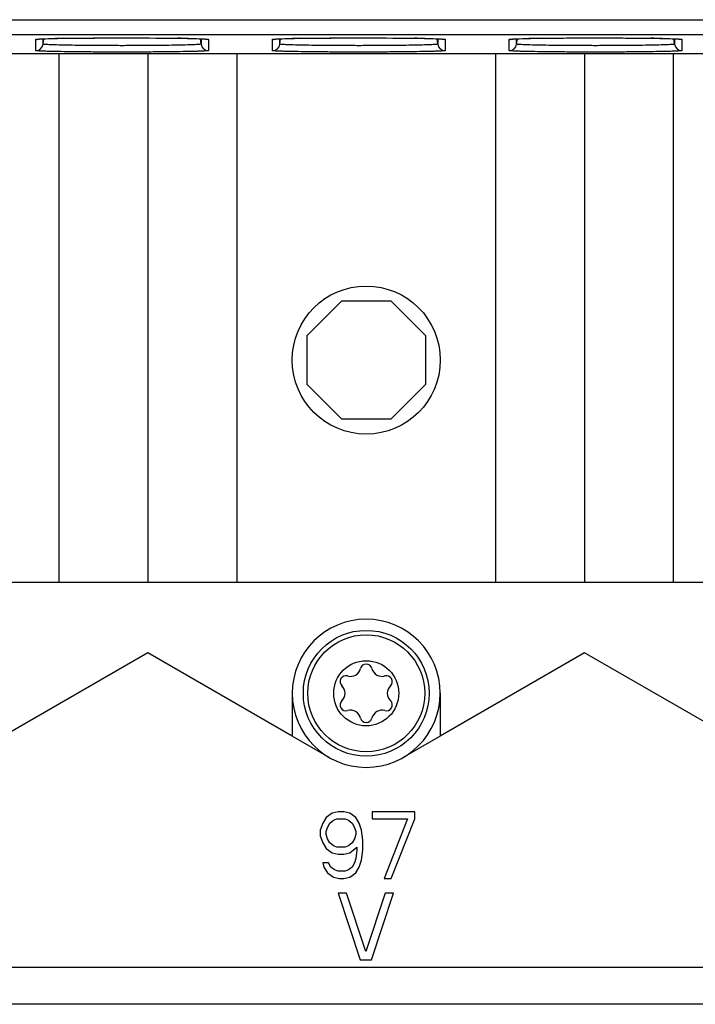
# Model space of a CAD drawing. Header units: inches. Extents: x 0 to 117, y 0 to 83.
# Tile 12 of 77: x 18.99 to 20.79, y 29.71 to 32.33. Entities that reach past the tile are written whole.
import ezdxf

# ---------------------------------------------------------------- set-up
doc = ezdxf.new("R2010")
doc.units = ezdxf.units.IN
doc.header["$LTSCALE"] = 6.431102
doc.header["$MEASUREMENT"] = 0
doc.layers.get('0').update_dxf_attribs({"linetype": 'CONTINUOUS'})
doc.layers.add('02___PRT_ALL_AXES', color=7, linetype='CONTINUOUS')

msp = doc.modelspace()

# ---------------------------------------------------------------- linework, layer by layer
at = {"color": 7, "linetype": 'CONTINUOUS'}
for p, q in [((11.5458, 32.326), (22.1583, 32.326)), ((11.5852, 32.2866), (22.119, 32.2866)), ((19.0382, 32.2743), (19.0386, 32.2744)), ((19.0386, 32.2744), (19.0391, 32.2744)), ((19.0391, 32.2744), (19.0397, 32.2744)), ((19.0397, 32.2744), (19.0403, 32.2745)), ((19.0403, 32.2745), (19.041, 32.2745)), ((19.041, 32.2745), (19.0422, 32.2746)), ((19.0422, 32.2746), (19.0435, 32.2747)), ((19.0435, 32.2747), (19.0451, 32.2748)), ((19.0451, 32.2748), (19.0474, 32.2749)), ((19.0474, 32.2749), (19.0501, 32.275)), ((19.0501, 32.275), (19.054, 32.2752)), ((19.0525, 32.261), (19.0544, 32.2752)), ((19.0525, 32.261), (19.0525, 32.2751)), ((19.054, 32.2752), (19.0584, 32.2754)), ((19.0584, 32.2754), (19.0668, 32.2756)), ((19.0668, 32.2756), (19.078, 32.2759)), ((19.078, 32.2759), (19.0913, 32.2762)), ((19.0913, 32.2762), (19.1085, 32.2765)), ((19.1069, 32.2765), (19.1108, 32.2766)), ((19.1085, 32.2765), (19.145, 32.277)), ((19.145, 32.277), (19.1886, 32.2773)), ((19.1886, 32.2773), (19.245, 32.2776)), ((19.245, 32.2776), (19.2997, 32.2775)), ((19.2997, 32.2775), (19.3529, 32.2772)), ((19.3529, 32.2772), (19.3928, 32.2769)), ((19.3928, 32.2769), (19.4216, 32.2765)), ((19.4216, 32.2765), (19.4361, 32.2762)), ((19.4361, 32.2762), (19.45, 32.2759)), ((19.45, 32.2759), (19.4606, 32.2756)), ((19.4606, 32.2756), (19.4679, 32.2753)), ((19.4679, 32.2753), (19.4726, 32.2752)), ((19.4728, 32.261), (19.471, 32.2752)), ((19.4726, 32.2752), (19.4761, 32.275)), ((19.4728, 32.2751), (19.4728, 32.261)), ((19.4761, 32.275), (19.4785, 32.2749)), ((19.4785, 32.2749), (19.4807, 32.2748)), ((19.4807, 32.2748), (19.4821, 32.2747)), ((19.4821, 32.2747), (19.4834, 32.2746)), ((19.4834, 32.2746), (19.4845, 32.2745)), ((19.4845, 32.2745), (19.4852, 32.2745)), ((19.4852, 32.2745), (19.4858, 32.2744)), ((19.4858, 32.2744), (19.4864, 32.2744)), ((19.4864, 32.2744), (19.4868, 32.2743)), ((19.6681, 32.2743), (19.6685, 32.2744)), ((19.6685, 32.2744), (19.669, 32.2744)), ((19.669, 32.2744), (19.6696, 32.2744)), ((19.6696, 32.2744), (19.6702, 32.2745)), ((19.6702, 32.2745), (19.6709, 32.2745)), ((19.6709, 32.2745), (19.6721, 32.2746)), ((19.6721, 32.2746), (19.6735, 32.2747)), ((19.6735, 32.2747), (19.675, 32.2748)), ((19.675, 32.2748), (19.6774, 32.2749)), ((19.6774, 32.2749), (19.68, 32.275)), ((19.68, 32.275), (19.6839, 32.2752)), ((19.6825, 32.261), (19.6843, 32.2752)), ((19.6825, 32.261), (19.6825, 32.2751)), ((19.6839, 32.2752), (19.6893, 32.2754)), ((19.6893, 32.2754), (19.6967, 32.2756)), ((19.6967, 32.2756), (19.7079, 32.2759)), ((19.7079, 32.2759), (19.7212, 32.2762)), ((19.7212, 32.2762), (19.7384, 32.2765)), ((19.7368, 32.2765), (19.7407, 32.2766)), ((19.7384, 32.2765), (19.7749, 32.277)), ((19.7749, 32.277), (19.8186, 32.2773)), ((19.8186, 32.2773), (19.8749, 32.2776)), ((19.8749, 32.2776), (19.9296, 32.2775)), ((19.9296, 32.2775), (19.9828, 32.2772)), ((19.9828, 32.2772), (20.0227, 32.2769)), ((20.0227, 32.2769), (20.0515, 32.2765)), ((20.0515, 32.2765), (20.066, 32.2762)), ((20.066, 32.2762), (20.0799, 32.2759)), ((20.0799, 32.2759), (20.0906, 32.2756)), ((20.0906, 32.2756), (20.0978, 32.2753)), ((20.0978, 32.2753), (20.1025, 32.2752)), ((20.1028, 32.261), (20.1009, 32.2752)), ((20.1025, 32.2752), (20.106, 32.275)), ((20.1028, 32.2751), (20.1028, 32.261)), ((20.106, 32.275), (20.1084, 32.2749)), ((20.1084, 32.2749), (20.1106, 32.2748)), ((20.1106, 32.2748), (20.112, 32.2747)), ((20.112, 32.2747), (20.1133, 32.2746)), ((20.1133, 32.2746), (20.1145, 32.2745)), ((20.1145, 32.2745), (20.1151, 32.2745)), ((20.1151, 32.2745), (20.1158, 32.2744)), ((20.1158, 32.2744), (20.1163, 32.2744)), ((20.1163, 32.2744), (20.1168, 32.2743)), ((20.2981, 32.2743), (20.2985, 32.2744)), ((20.2985, 32.2744), (20.299, 32.2744)), ((20.299, 32.2744), (20.2995, 32.2744)), ((20.2995, 32.2744), (20.3001, 32.2745)), ((20.3001, 32.2745), (20.3008, 32.2745)), ((20.3008, 32.2745), (20.302, 32.2746)), ((20.302, 32.2746), (20.3034, 32.2747)), ((20.3034, 32.2747), (20.3049, 32.2748)), ((20.3049, 32.2748), (20.3073, 32.2749)), ((20.3073, 32.2749), (20.31, 32.275)), ((20.31, 32.275), (20.3138, 32.2752)), ((20.3124, 32.261), (20.3143, 32.2752)), ((20.3124, 32.261), (20.3124, 32.2751)), ((20.3138, 32.2752), (20.3192, 32.2754)), ((20.3192, 32.2754), (20.3278, 32.2757)), ((20.3278, 32.2757), (20.3365, 32.2759)), ((20.3365, 32.2759), (20.3496, 32.2762)), ((20.3496, 32.2762), (20.3647, 32.2765)), ((20.3647, 32.2765), (20.3976, 32.2769)), ((20.3667, 32.2765), (20.3707, 32.2766)), ((20.3976, 32.2769), (20.437, 32.2773)), ((20.437, 32.2773), (20.4911, 32.2775)), ((20.4911, 32.2775), (20.547, 32.2775)), ((20.547, 32.2775), (20.6018, 32.2773)), ((20.6018, 32.2773), (20.6432, 32.277)), ((20.6432, 32.277), (20.6783, 32.2765)), ((20.6783, 32.2765), (20.6932, 32.2762)), ((20.6932, 32.2762), (20.7062, 32.276)), ((20.7062, 32.276), (20.7185, 32.2756)), ((20.7185, 32.2756), (20.726, 32.2754)), ((20.726, 32.2754), (20.731, 32.2752)), ((20.7327, 32.261), (20.7308, 32.2752)), ((20.731, 32.2752), (20.7346, 32.2751)), ((20.7327, 32.2751), (20.7327, 32.261)), ((20.7346, 32.2751), (20.7371, 32.275)), ((20.7371, 32.275), (20.7395, 32.2748)), ((20.7395, 32.2748), (20.741, 32.2748)), ((20.741, 32.2748), (20.7424, 32.2747)), ((20.7424, 32.2747), (20.7436, 32.2746)), ((20.7436, 32.2746), (20.7444, 32.2745)), ((20.7444, 32.2745), (20.7451, 32.2745)), ((20.7451, 32.2745), (20.7457, 32.2744)), ((20.7457, 32.2744), (20.7462, 32.2744)), ((20.7462, 32.2744), (20.7467, 32.2743)), ((19.033, 32.2439), (19.033, 32.2736)), ((19.4924, 32.2736), (19.4924, 32.2439)), ((19.6629, 32.2439), (19.6629, 32.2736)), ((20.1223, 32.2736), (20.1223, 32.2439)), ((20.2929, 32.2439), (20.2929, 32.2736)), ((20.7522, 32.2736), (20.7522, 32.2439)), ((18.1886, 32.2362), (21.6151, 32.2363)), ((19.0954, 30.8305), (19.0954, 32.2363)), ((19.3316, 32.2363), (19.3316, 30.8305)), ((19.5678, 32.2363), (19.5678, 30.8305)), ((20.2568, 30.8305), (20.2568, 32.2363)), ((20.493, 32.2363), (20.493, 30.8305)), ((20.7292, 32.2363), (20.7292, 30.8305)), ((19.8471, 31.5786), (19.7548, 31.4863)), ((19.8471, 31.5786), (19.9775, 31.5786)), ((20.0698, 31.4863), (19.9775, 31.5786)), ((19.7548, 31.3559), (19.7548, 31.4863)), ((20.0698, 31.4863), (20.0698, 31.3559)), ((19.7548, 31.3559), (19.8471, 31.2636)), ((19.9775, 31.2636), (20.0698, 31.3559)), ((19.9775, 31.2636), (19.8471, 31.2636)), ((18.1702, 30.8305), (21.6544, 30.8305)), ((19.3316, 30.6432), (18.9477, 30.4216)), ((19.7154, 30.4216), (19.3316, 30.6432)), ((20.493, 30.6432), (20.1091, 30.4216)), ((20.8769, 30.4216), (20.493, 30.6432)), ((19.7154, 30.5353), (19.7154, 30.4216)), ((20.1091, 30.5353), (20.1091, 30.4216)), ((19.8216, 30.2165), (19.8059, 30.2052)), ((19.8373, 30.2203), (19.8216, 30.2165)), ((19.853, 30.2203), (19.8373, 30.2203)), ((19.8687, 30.2165), (19.853, 30.2203)), ((19.8844, 30.2052), (19.8687, 30.2165)), ((20.0412, 30.2203), (19.9283, 30.2203)), ((19.9283, 30.2203), (19.9283, 30.2015)), ((20.0412, 30.2015), (20.0412, 30.2203)), ((19.7965, 30.1901), (19.7902, 30.1713)), ((19.8059, 30.2052), (19.7965, 30.1901)), ((19.8091, 30.1788), (19.8153, 30.1901)), ((19.8153, 30.1901), (19.8248, 30.1977)), ((19.8248, 30.1977), (19.8342, 30.2015)), ((19.8342, 30.2015), (19.8561, 30.2015)), ((19.8561, 30.2015), (19.8655, 30.1977)), ((19.8655, 30.1977), (19.875, 30.1901)), ((19.875, 30.1901), (19.8812, 30.1788)), ((19.8938, 30.1901), (19.8844, 30.2052)), ((19.9001, 30.1713), (19.8938, 30.1901)), ((19.9283, 30.2015), (20.0224, 30.2015)), ((20.0224, 30.2015), (19.9597, 30.0431)), ((19.9785, 30.0431), (20.0412, 30.2015)), ((19.7902, 30.1713), (19.7902, 30.1562)), ((19.7902, 30.1562), (19.7965, 30.1374)), ((19.8059, 30.1675), (19.8091, 30.1788)), ((19.8059, 30.16), (19.8059, 30.1675)), ((19.8091, 30.1487), (19.8059, 30.16)), ((19.8812, 30.1788), (19.8844, 30.1675)), ((19.8844, 30.16), (19.8812, 30.1487)), ((19.8844, 30.1675), (19.8844, 30.16)), ((19.9032, 30.1449), (19.9001, 30.1713)), ((19.7965, 30.1374), (19.8059, 30.1223)), ((19.8153, 30.1374), (19.8091, 30.1487)), ((19.8248, 30.1298), (19.8153, 30.1374)), ((19.8342, 30.1261), (19.8248, 30.1298)), ((19.8655, 30.1298), (19.8561, 30.1261)), ((19.875, 30.1374), (19.8655, 30.1298)), ((19.8812, 30.1487), (19.875, 30.1374)), ((19.9032, 30.1185), (19.9032, 30.1449)), ((19.8059, 30.1223), (19.8216, 30.111)), ((19.8216, 30.111), (19.8373, 30.1072)), ((19.8561, 30.1261), (19.8342, 30.1261)), ((19.8373, 30.1072), (19.853, 30.1072)), ((19.853, 30.1072), (19.8687, 30.111)), ((19.8687, 30.111), (19.8875, 30.1261)), ((19.8875, 30.1185), (19.8844, 30.0959)), ((19.8875, 30.1261), (19.8875, 30.1185)), ((19.9001, 30.0921), (19.9032, 30.1185)), ((19.8122, 30.0846), (19.7965, 30.0846)), ((19.7965, 30.0846), (19.7997, 30.0733)), ((19.8185, 30.0733), (19.8122, 30.0846)), ((19.8812, 30.0846), (19.875, 30.0733)), ((19.8844, 30.0959), (19.8812, 30.0846)), ((19.8938, 30.0733), (19.9001, 30.0921)), ((19.7997, 30.0733), (19.8091, 30.0582)), ((19.8091, 30.0582), (19.8248, 30.0469)), ((19.8279, 30.0658), (19.8185, 30.0733)), ((19.8373, 30.062), (19.8279, 30.0658)), ((19.8561, 30.062), (19.8373, 30.062)), ((19.8655, 30.0658), (19.8561, 30.062)), ((19.875, 30.0733), (19.8655, 30.0658)), ((19.8687, 30.0469), (19.8844, 30.0582)), ((19.8844, 30.0582), (19.8938, 30.0733)), ((19.8248, 30.0469), (19.8404, 30.0431)), ((19.8404, 30.0431), (19.853, 30.0431)), ((19.853, 30.0431), (19.8687, 30.0469)), ((19.9597, 30.0431), (19.9785, 30.0431)), ((19.8596, 30.0038), (19.8375, 30.0038)), ((19.8375, 30.0038), (19.8965, 29.8266)), ((19.9113, 29.8492), (19.8596, 30.0038)), ((19.963, 30.0038), (19.9113, 29.8492)), ((19.9261, 29.8266), (19.9851, 30.0038)), ((19.9851, 30.0038), (19.963, 30.0038)), ((19.8965, 29.8266), (19.9261, 29.8266)), ((8.6721, 29.8069), (21.6643, 29.8069)), ((21.6643, 29.7085), (8.6721, 29.7085))]:
    msp.add_line(p, q, dxfattribs=at)
for points in [[(19.0375, 32.2742), (19.0375, 32.2742), (19.0376, 32.2742), (19.0376, 32.2743), (19.0378, 32.2743), (19.0379, 32.2743), (19.038, 32.2743), (19.0382, 32.2743)], [(19.4868, 32.2743), (19.4872, 32.2743), (19.4874, 32.2743), (19.4875, 32.2743), (19.4877, 32.2743), (19.4878, 32.2742), (19.4878, 32.2742)], [(19.6674, 32.2742), (19.6674, 32.2742), (19.6675, 32.2742), (19.6676, 32.2743), (19.6677, 32.2743), (19.6678, 32.2743), (19.668, 32.2743), (19.6681, 32.2743)], [(20.1168, 32.2743), (20.1171, 32.2743), (20.1173, 32.2743), (20.1175, 32.2743), (20.1176, 32.2743), (20.1177, 32.2742), (20.1178, 32.2742)], [(20.2973, 32.2742), (20.2973, 32.2742), (20.2974, 32.2742), (20.2975, 32.2743), (20.2976, 32.2743), (20.2977, 32.2743), (20.2979, 32.2743), (20.2981, 32.2743)], [(20.7467, 32.2743), (20.7471, 32.2743), (20.7472, 32.2743), (20.7474, 32.2743), (20.7475, 32.2743), (20.7476, 32.2742), (20.7477, 32.2742)]]:
    msp.add_lwpolyline(points, dxfattribs=at)
msp.add_circle((19.9123, 31.4211), 0.1969, dxfattribs=at)
for centre, radius, start, end in [((19.1698, 28.2931), 3.9839, 90.9057, 91.2217), ((19.3425, 27.5861), 4.691, 88.8167, 89.1659), ((19.7998, 28.2931), 3.9839, 90.9057, 91.2217), ((19.9725, 27.5861), 4.691, 88.8167, 89.1659), ((20.4297, 28.2931), 3.9839, 90.9057, 91.2217), ((20.6024, 27.5861), 4.691, 88.8167, 89.1659), ((19.033, 32.2635), 0.0197, 269.9815, 352.5087), ((19.4923, 32.2635), 0.0197, 187.4913, 270.0185), ((19.663, 32.2635), 0.0197, 269.9815, 352.5087), ((20.1223, 32.2635), 0.0197, 187.4913, 270.0185), ((20.2929, 32.2635), 0.0197, 269.9815, 352.5087), ((20.7522, 32.2635), 0.0197, 187.4913, 270.0185), ((19.9123, 30.5353), 0.1969, 0, 180)]:
    msp.add_arc(centre, radius, start, end, dxfattribs=at)
for points, knots in [([(19.033, 32.2736), (19.033, 32.2738), (19.0343, 32.2739), (19.0359, 32.2743), (19.0393, 32.2745), (19.0418, 32.2747), (19.0433, 32.2747)], [0, 0, 0, 0, 0.069719, 0.259968, 0.570916, 1, 1, 1, 1]), ([(19.0433, 32.2747), (19.0458, 32.2749), (19.0597, 32.2755), (19.0735, 32.2759), (19.0849, 32.2761)], [0, 0, 0, 0, 0.18178, 1, 1, 1, 1]), ([(19.1108, 32.2766), (19.1606, 32.2773), (19.2606, 32.2778), (19.3606, 32.2774), (19.4108, 32.2766)], [0, 0, 0, 0, 0.498017, 1, 1, 1, 1]), ([(19.4394, 32.2761), (19.4439, 32.276), (19.4581, 32.2757), (19.4724, 32.2753), (19.4821, 32.2747)], [0, 0, 0, 0, 0.31691, 1, 1, 1, 1]), ([(19.4821, 32.2747), (19.4835, 32.2747), (19.486, 32.2745), (19.4895, 32.2743), (19.491, 32.2739), (19.4924, 32.2738), (19.4924, 32.2736)], [0, 0, 0, 0, 0.429108, 0.740053, 0.930288, 1, 1, 1, 1]), ([(19.6629, 32.2736), (19.6629, 32.2738), (19.6643, 32.2739), (19.6658, 32.2743), (19.6692, 32.2745), (19.6717, 32.2747), (19.6732, 32.2747)], [0, 0, 0, 0, 0.069719, 0.259968, 0.570916, 1, 1, 1, 1]), ([(19.6732, 32.2747), (19.6757, 32.2749), (19.6896, 32.2755), (19.7035, 32.2759), (19.7148, 32.2761)], [0, 0, 0, 0, 0.18178, 1, 1, 1, 1]), ([(19.7407, 32.2766), (19.7905, 32.2773), (19.8905, 32.2778), (19.9906, 32.2774), (20.0408, 32.2766)], [0, 0, 0, 0, 0.498017, 1, 1, 1, 1]), ([(20.0693, 32.2761), (20.0738, 32.276), (20.0881, 32.2757), (20.1023, 32.2753), (20.112, 32.2747)], [0, 0, 0, 0, 0.31691, 1, 1, 1, 1]), ([(20.112, 32.2747), (20.1135, 32.2747), (20.116, 32.2745), (20.1194, 32.2743), (20.121, 32.2739), (20.1223, 32.2738), (20.1223, 32.2736)], [0, 0, 0, 0, 0.429108, 0.740053, 0.930288, 1, 1, 1, 1]), ([(20.2929, 32.2736), (20.2929, 32.2738), (20.2942, 32.2739), (20.2957, 32.2743), (20.2992, 32.2745), (20.3016, 32.2747), (20.3031, 32.2747)], [0, 0, 0, 0, 0.069719, 0.259968, 0.570916, 1, 1, 1, 1]), ([(20.3031, 32.2747), (20.3056, 32.2749), (20.3195, 32.2755), (20.3334, 32.2759), (20.3447, 32.2761)], [0, 0, 0, 0, 0.18178, 1, 1, 1, 1]), ([(20.3707, 32.2766), (20.4205, 32.2773), (20.5205, 32.2778), (20.6205, 32.2774), (20.6707, 32.2766)], [0, 0, 0, 0, 0.498017, 1, 1, 1, 1]), ([(20.6993, 32.2761), (20.7038, 32.276), (20.718, 32.2757), (20.7322, 32.2753), (20.7419, 32.2747)], [0, 0, 0, 0, 0.31691, 1, 1, 1, 1]), ([(20.7419, 32.2747), (20.7434, 32.2747), (20.7459, 32.2745), (20.7493, 32.2743), (20.7509, 32.2739), (20.7522, 32.2738), (20.7522, 32.2736)], [0, 0, 0, 0, 0.429108, 0.740053, 0.930288, 1, 1, 1, 1]), ([(19.4728, 32.261), (19.4728, 32.2606), (19.4707, 32.2606), (19.4683, 32.26), (19.4629, 32.2598), (19.4561, 32.2594), (19.4473, 32.2591), (19.4322, 32.2586), (19.4093, 32.2581), (19.3779, 32.2576), (19.342, 32.2573), (19.3031, 32.257), (19.2627, 32.2569), (19.2223, 32.257), (19.1834, 32.2573), (19.1475, 32.2576), (19.1161, 32.2581), (19.0932, 32.2586), (19.0781, 32.2591), (19.0693, 32.2594), (19.0625, 32.2598), (19.0571, 32.26), (19.0547, 32.2606), (19.0525, 32.2606), (19.0525, 32.261)], [0, 0, 0, 0, 0.002643, 0.010039, 0.02211, 0.038695, 0.059616, 0.084706, 0.146721, 0.222588, 0.309057, 0.402652, 0.499996, 0.597343, 0.690941, 0.777414, 0.853282, 0.915297, 0.940387, 0.961307, 0.977891, 0.989962, 0.997357, 1, 1, 1, 1]), ([(20.1028, 32.261), (20.1028, 32.2606), (20.1006, 32.2606), (20.0982, 32.26), (20.0928, 32.2598), (20.086, 32.2594), (20.0772, 32.2591), (20.0621, 32.2586), (20.0392, 32.2581), (20.0078, 32.2576), (19.9719, 32.2573), (19.933, 32.257), (19.8926, 32.2569), (19.8522, 32.257), (19.8133, 32.2573), (19.7774, 32.2576), (19.746, 32.2581), (19.7231, 32.2586), (19.708, 32.2591), (19.6992, 32.2594), (19.6924, 32.2598), (19.687, 32.26), (19.6846, 32.2606), (19.6825, 32.2606), (19.6825, 32.261)], [0, 0, 0, 0, 0.002643, 0.010039, 0.02211, 0.038695, 0.059616, 0.084706, 0.146721, 0.222588, 0.309057, 0.402652, 0.499996, 0.597343, 0.690941, 0.777414, 0.853282, 0.915297, 0.940387, 0.961307, 0.977891, 0.989962, 0.997357, 1, 1, 1, 1]), ([(20.7327, 32.261), (20.7327, 32.2606), (20.7306, 32.2606), (20.7282, 32.26), (20.7227, 32.2598), (20.716, 32.2594), (20.7071, 32.2591), (20.692, 32.2586), (20.6692, 32.2581), (20.6377, 32.2576), (20.6018, 32.2573), (20.5629, 32.257), (20.5225, 32.2569), (20.4821, 32.257), (20.4432, 32.2573), (20.4073, 32.2576), (20.3759, 32.2581), (20.353, 32.2586), (20.3379, 32.2591), (20.3291, 32.2594), (20.3223, 32.2598), (20.3169, 32.26), (20.3145, 32.2606), (20.3124, 32.2606), (20.3124, 32.261)], [0, 0, 0, 0, 0.002643, 0.010039, 0.02211, 0.038695, 0.059616, 0.084706, 0.146721, 0.222588, 0.309057, 0.402652, 0.499996, 0.597343, 0.690941, 0.777414, 0.853282, 0.915297, 0.940387, 0.961307, 0.977891, 0.989962, 0.997357, 1, 1, 1, 1]), ([(19.4924, 32.2439), (19.4924, 32.2435), (19.49, 32.2435), (19.4874, 32.2429), (19.4815, 32.2427), (19.4741, 32.2423), (19.4644, 32.2419), (19.4479, 32.2414), (19.4229, 32.241), (19.3886, 32.2405), (19.3494, 32.2401), (19.3069, 32.2399), (19.2627, 32.2398), (19.2185, 32.2399), (19.176, 32.2401), (19.1368, 32.2405), (19.1025, 32.241), (19.0775, 32.2414), (19.061, 32.2419), (19.0513, 32.2423), (19.0439, 32.2427), (19.038, 32.2429), (19.0353, 32.2435), (19.033, 32.2435), (19.033, 32.2439)], [0, 0, 0, 0, 0.002626, 0.010009, 0.02207, 0.038654, 0.059593, 0.084713, 0.146745, 0.222591, 0.309054, 0.40265, 0.499993, 0.597338, 0.690939, 0.777404, 0.853255, 0.91529, 0.940406, 0.961343, 0.977928, 0.98999, 0.997373, 1, 1, 1, 1]), ([(20.1223, 32.2439), (20.1223, 32.2435), (20.12, 32.2435), (20.1173, 32.2429), (20.1114, 32.2427), (20.104, 32.2423), (20.0943, 32.2419), (20.0778, 32.2414), (20.0528, 32.241), (20.0185, 32.2405), (19.9793, 32.2401), (19.9368, 32.2399), (19.8926, 32.2398), (19.8484, 32.2399), (19.8059, 32.2401), (19.7667, 32.2405), (19.7324, 32.241), (19.7074, 32.2414), (19.6909, 32.2419), (19.6812, 32.2423), (19.6738, 32.2427), (19.6679, 32.2429), (19.6653, 32.2435), (19.6629, 32.2435), (19.6629, 32.2439)], [0, 0, 0, 0, 0.002626, 0.010009, 0.02207, 0.038654, 0.059593, 0.084713, 0.146745, 0.222591, 0.309054, 0.40265, 0.499993, 0.597338, 0.690939, 0.777404, 0.853255, 0.91529, 0.940406, 0.961343, 0.977928, 0.98999, 0.997373, 1, 1, 1, 1]), ([(20.7522, 32.2439), (20.7522, 32.2435), (20.7499, 32.2435), (20.7473, 32.2429), (20.7413, 32.2427), (20.7339, 32.2423), (20.7243, 32.2419), (20.7077, 32.2414), (20.6828, 32.241), (20.6484, 32.2405), (20.6092, 32.2401), (20.5667, 32.2399), (20.5225, 32.2398), (20.4784, 32.2399), (20.4359, 32.2401), (20.3967, 32.2405), (20.3623, 32.241), (20.3373, 32.2414), (20.3208, 32.2419), (20.3111, 32.2423), (20.3037, 32.2427), (20.2978, 32.2429), (20.2952, 32.2435), (20.2929, 32.2435), (20.2929, 32.2439)], [0, 0, 0, 0, 0.002626, 0.010009, 0.02207, 0.038654, 0.059593, 0.084713, 0.146745, 0.222591, 0.309054, 0.40265, 0.499993, 0.597338, 0.690939, 0.777404, 0.853255, 0.91529, 0.940406, 0.961343, 0.977928, 0.98999, 0.997373, 1, 1, 1, 1])]:
    msp.add_open_spline(points, degree=3, knots=knots, dxfattribs=at)
for points in [[(19.033, 32.2736), (19.0348, 32.2736), (19.0365, 32.2738), (19.0382, 32.2743)], [(19.4924, 32.2736), (19.4906, 32.2736), (19.4888, 32.2738), (19.4871, 32.2743)], [(19.6629, 32.2736), (19.6647, 32.2736), (19.6665, 32.2738), (19.6682, 32.2743)], [(20.1223, 32.2736), (20.1205, 32.2736), (20.1188, 32.2738), (20.1171, 32.2743)], [(20.2929, 32.2736), (20.2946, 32.2736), (20.2964, 32.2738), (20.2981, 32.2743)], [(20.7522, 32.2736), (20.7504, 32.2736), (20.7487, 32.2738), (20.747, 32.2743)]]:
    msp.add_open_spline(points, degree=3, dxfattribs=at)
at = {"layer": '02___PRT_ALL_AXES', "color": 7, "linetype": 'CONTINUOUS'}
for p, q in [((19.8139, 30.3648), (19.7154, 30.4216)), ((20.1091, 30.4216), (20.0107, 30.3648))]:
    msp.add_line(p, q, dxfattribs=at)
for radius in [0.1673, 0.1555, 0.0866]:
    msp.add_circle((19.9123, 30.5353), radius, dxfattribs=at)
for centre, radius, start, end in [((19.8705, 30.6076), 0.0274, 253.6336, 346.3664), ((19.9123, 30.5975), 0.0156, 13.6336, 166.3664), ((19.9541, 30.6076), 0.0274, 193.6336, 286.3664), ((19.8584, 30.5664), 0.0156, 73.6336, 226.3664), ((19.9662, 30.5664), 0.0156, 313.6336, 106.3664), ((19.8288, 30.5353), 0.0274, 313.6336, 46.3664), ((19.9958, 30.5353), 0.0274, 133.6336, 226.3664), ((19.9123, 30.5353), 0.1969, 180, 360), ((19.8584, 30.5042), 0.0156, 133.6336, 286.3664), ((19.9662, 30.5042), 0.0156, 253.6336, 46.3664), ((19.8705, 30.4629), 0.0274, 13.6336, 106.3664), ((19.9123, 30.4731), 0.0156, 193.6336, 346.3664), ((19.9541, 30.4629), 0.0274, 73.6336, 166.3664)]:
    msp.add_arc(centre, radius, start, end, dxfattribs=at)

doc.saveas('drawing.dxf')
